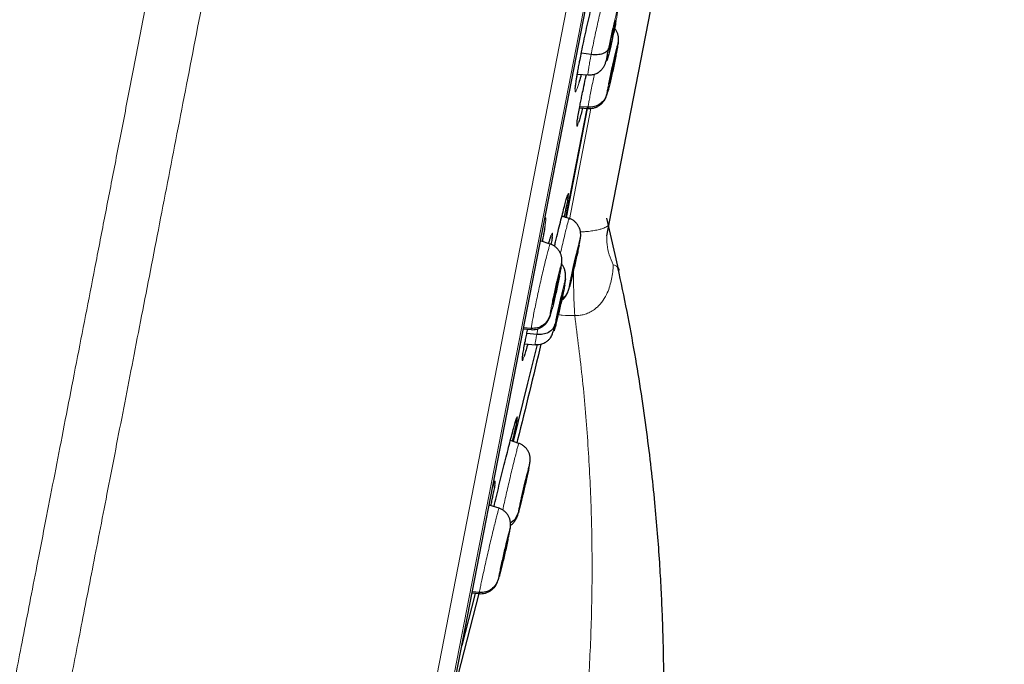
# Model space of a CAD drawing. Header units: millimetres. Extents: x 8 to 2427, y 12 to 2587.
# Tile 146 of 153: x 1710 to 1738, y 1807 to 1826. Entities that reach past the tile are written whole.
import ezdxf

# ---------------------------------------------------------------- set-up
doc = ezdxf.new("R2010")
doc.units = ezdxf.units.MM

msp = doc.modelspace()

# ---------------------------------------------------------------- linework, layer by layer
at = {"color": 252, "linetype": 'Continuous', "lineweight": 0}
for p, q in [((1719.82, 1797.336), (1737.752, 1889.59)), ((1738.144, 1889.041), (1720.389, 1797.698)), ((1720.582, 1798.415), (1738.055, 1888.303)), ((1725.508, 1820.032), (1726.133, 1823.25)), ((1724.558, 1816.684), (1724.591, 1816.851)), ((1724.347, 1812.893), (1724.33, 1812.813))]:
    msp.add_line(p, q, dxfattribs=at)
at = {"color": 7, "linetype": 'Continuous', "lineweight": 30}
for p, q in [((1720.59, 1798.45), (1738.049, 1888.268)), ((1726.665, 1819.911), (1735.749, 1866.641)), ((1726.815, 1825.623), (1726.79, 1825.629)), ((1726.925, 1825.149), (1726.931, 1825.201)), ((1726.138, 1824.822), (1725.851, 1824.858)), ((1726.857, 1824.859), (1726.857, 1824.848)), ((1725.735, 1824.252), (1726.047, 1824.23)), ((1725.802, 1823.276), (1726.051, 1823.259)), ((1726.05, 1823.29), (1725.808, 1823.307)), ((1726.024, 1823.261), (1726.029, 1823.285)), ((1726.03, 1823.288), (1726.025, 1823.264)), ((1726.055, 1823.265), (1726.051, 1823.259)), ((1725.406, 1820.081), (1726.023, 1823.254)), ((1726.024, 1823.257), (1725.407, 1820.085)), ((1725.497, 1820.058), (1725.288, 1820.126)), ((1725.496, 1820.052), (1725.499, 1820.058)), ((1726.943, 1818.545), (1726.591, 1820.069)), ((1726.596, 1819.556), (1726.665, 1819.911)), ((1724.946, 1819.312), (1724.663, 1819.404)), ((1724.945, 1819.306), (1724.949, 1819.312)), ((1725.823, 1819.466), (1725.827, 1819.501)), ((1725.754, 1819.176), (1725.753, 1819.165)), ((1725.278, 1818.719), (1725.286, 1818.786)), ((1725.209, 1818.418), (1725.204, 1818.419)), ((1725.209, 1818.429), (1725.209, 1818.418)), ((1725.312, 1817.885), (1725.298, 1817.889)), ((1724.166, 1816.846), (1724.399, 1816.83)), ((1724.397, 1816.861), (1724.172, 1816.877)), ((1724.558, 1816.684), (1724.269, 1816.712)), ((1724.291, 1816.816), (1724.296, 1816.837)), ((1724.403, 1816.836), (1724.399, 1816.83)), ((1724.208, 1816.411), (1724.512, 1816.389)), ((1724.034, 1813.522), (1723.79, 1813.601)), ((1724.278, 1812.607), (1724.274, 1812.608)), ((1724.283, 1812.631), (1724.278, 1812.607)), ((1723.267, 1812.222), (1723.298, 1812.315)), ((1723.461, 1811.634), (1723.171, 1811.728)), ((1723.459, 1811.628), (1723.463, 1811.634)), ((1723.785, 1811.043), (1723.79, 1811.081)), ((1723.715, 1810.753), (1723.714, 1810.742)), ((1722.876, 1809.16), (1722.05, 1805.961)), ((1722.674, 1809.172), (1722.892, 1809.156)), ((1722.891, 1809.187), (1722.68, 1809.202)), ((1722.883, 1809.187), (1722.878, 1809.169)), ((1722.893, 1809.162), (1722.89, 1809.156))]:
    msp.add_line(p, q, dxfattribs=at)
at = {"color": 7, "linetype": 'Continuous', "lineweight": 30, "flags": 128}
for points in [[(1724.566, 1816.393), (1724.292, 1815.267), (1723.876, 1813.574)], [(1722.767, 1809.164), (1722.757, 1809.121), (1722.378, 1807.649)]]:
    msp.add_lwpolyline(points, dxfattribs=at)
at = {"color": 252, "linetype": 'Continuous', "lineweight": 0}
for points, knots in [([(1727.561, 1891.756), (1727.557, 1891.734), (1727.548, 1891.689), (1727.478, 1891.328), (1727.366, 1890.754), (1727.209, 1889.948), (1727.01, 1888.92), (1726.767, 1887.674), (1726.484, 1886.217), (1726.161, 1884.555), (1725.8, 1882.698), (1725.403, 1880.653), (1724.971, 1878.432), (1724.507, 1876.046), (1724.013, 1873.506), (1723.493, 1870.826), (1722.947, 1868.019), (1722.379, 1865.098), (1721.792, 1862.079), (1721.189, 1858.977), (1720.573, 1855.807), (1719.947, 1852.585), (1719.314, 1849.327), (1718.676, 1846.05), (1718.039, 1842.77), (1717.404, 1839.503), (1716.775, 1836.266), (1716.154, 1833.075), (1715.546, 1829.946), (1714.953, 1826.895), (1714.378, 1823.937), (1713.824, 1821.087), (1713.294, 1818.358), (1712.79, 1815.766), (1712.315, 1813.322), (1711.871, 1811.04), (1711.461, 1808.929), (1711.086, 1807.002), (1710.749, 1805.267), (1710.452, 1803.738), (1710.192, 1802.401), (1710.054, 1801.694), (1709.986, 1801.34)], [0, 0, 0, 0, 0.025, 0.05, 0.075, 0.1, 0.125, 0.15, 0.175, 0.2, 0.225, 0.25, 0.275, 0.3, 0.325, 0.35, 0.375, 0.4, 0.425, 0.45, 0.475, 0.5, 0.525, 0.55, 0.575, 0.6, 0.625, 0.65, 0.675, 0.7, 0.725, 0.75, 0.775, 0.8, 0.825, 0.85, 0.875, 0.9, 0.925, 0.95, 0.975, 1, 1, 1, 1]), ([(1708.529, 1802.229), (1708.567, 1802.426), (1708.644, 1802.819), (1708.775, 1803.493), (1708.917, 1804.224), (1709.072, 1805.02), (1709.237, 1805.872), (1709.413, 1806.778), (1709.599, 1807.735), (1709.796, 1808.748), (1710.005, 1809.822), (1710.225, 1810.956), (1710.457, 1812.151), (1710.699, 1813.397), (1710.951, 1814.692), (1711.21, 1816.027), (1711.477, 1817.399), (1711.75, 1818.803), (1712.031, 1820.247), (1712.321, 1821.738), (1712.619, 1823.273), (1712.926, 1824.852), (1713.239, 1826.463), (1713.558, 1828.103), (1713.88, 1829.762), (1714.206, 1831.435), (1714.533, 1833.12), (1714.864, 1834.824), (1715.201, 1836.555), (1715.542, 1838.311), (1715.888, 1840.088), (1716.235, 1841.875), (1716.583, 1843.667), (1716.93, 1845.45), (1717.274, 1847.221), (1717.616, 1848.978), (1717.956, 1850.728), (1718.296, 1852.479), (1718.636, 1854.228), (1718.975, 1855.971), (1719.31, 1857.696), (1719.642, 1859.402), (1719.967, 1861.074), (1720.285, 1862.712), (1720.597, 1864.315), (1720.903, 1865.889), (1721.205, 1867.442), (1721.502, 1868.971), (1721.794, 1870.472), (1722.078, 1871.935), (1722.354, 1873.356), (1722.62, 1874.725), (1722.876, 1876.04), (1723.121, 1877.301), (1723.357, 1878.514), (1723.584, 1879.684), (1723.803, 1880.808), (1724.012, 1881.885), (1724.21, 1882.904), (1724.397, 1883.865), (1724.571, 1884.76), (1724.732, 1885.589), (1724.88, 1886.352), (1725.017, 1887.052), (1725.141, 1887.693), (1725.254, 1888.271), (1725.353, 1888.785), (1725.44, 1889.231), (1725.514, 1889.609), (1725.573, 1889.917), (1725.62, 1890.156), (1725.653, 1890.325), (1725.673, 1890.431), (1725.676, 1890.444), (1725.677, 1890.451)], [0, 0, 0, 0, 0.013945, 0.02789, 0.041835, 0.055781, 0.069728, 0.083426, 0.097126, 0.110826, 0.124528, 0.138481, 0.152437, 0.166395, 0.180356, 0.194319, 0.208035, 0.221754, 0.235476, 0.249202, 0.263181, 0.277165, 0.291153, 0.305146, 0.319147, 0.332905, 0.346672, 0.360448, 0.374234, 0.388281, 0.402337, 0.416398, 0.430461, 0.444524, 0.458331, 0.472132, 0.485923, 0.499702, 0.513718, 0.527724, 0.541722, 0.555714, 0.569704, 0.583443, 0.597184, 0.610928, 0.624677, 0.638684, 0.652696, 0.666713, 0.680732, 0.694752, 0.708523, 0.722296, 0.73607, 0.749845, 0.763872, 0.777899, 0.791927, 0.805955, 0.819984, 0.833763, 0.847543, 0.861323, 0.875104, 0.88909, 0.903078, 0.917066, 0.931055, 0.945045, 0.958784, 0.972523, 0.986262, 1, 1, 1, 1]), ([(1726.138, 1824.822), (1726.152, 1824.893), (1726.18, 1825.037), (1726.229, 1825.276), (1726.281, 1825.521), (1726.335, 1825.765), (1726.387, 1825.997), (1726.437, 1826.208), (1726.482, 1826.391), (1726.521, 1826.538), (1726.552, 1826.646), (1726.574, 1826.711), (1726.58, 1826.715), (1726.583, 1826.717)], [0, 0, 0, 0, 0.09206, 0.183994, 0.275968, 0.367909, 0.459839, 0.551691, 0.643494, 0.735418, 0.827342, 0.919146, 1, 1, 1, 1]), ([(1726.643, 1824.994), (1726.655, 1825.053), (1726.678, 1825.17), (1726.72, 1825.369), (1726.763, 1825.566), (1726.805, 1825.753), (1726.844, 1825.914), (1726.877, 1826.04), (1726.901, 1826.121), (1726.914, 1826.153), (1726.917, 1826.133), (1726.908, 1826.061), (1726.889, 1825.946), (1726.869, 1825.839), (1726.859, 1825.786)], [0, 0, 0, 0, 0.083333, 0.166663, 0.249997, 0.333332, 0.416664, 0.499997, 0.583327, 0.666661, 0.749995, 0.83333, 0.916664, 1, 1, 1, 1]), ([(1726.593, 1823.681), (1726.596, 1823.701), (1726.601, 1823.742), (1726.623, 1823.861), (1726.653, 1824.015), (1726.69, 1824.197), (1726.732, 1824.393), (1726.776, 1824.591), (1726.819, 1824.777), (1726.858, 1824.939), (1726.89, 1825.065), (1726.913, 1825.146), (1726.926, 1825.18), (1726.926, 1825.16), (1726.925, 1825.149)], [0, 0, 0, 0, 0.083336, 0.16667, 0.250004, 0.333338, 0.416671, 0.500002, 0.583331, 0.666666, 0.750001, 0.833337, 0.916667, 1, 1, 1, 1]), ([(1726.925, 1825.149), (1726.923, 1825.129), (1726.917, 1825.089), (1726.896, 1824.971), (1726.875, 1824.865), (1726.865, 1824.812)], [0, 0, 0, 0, 0.333648, 0.667286, 1, 1, 1, 1]), ([(1726.048, 1824.233), (1726.047, 1824.232), (1726.042, 1824.225), (1726.043, 1824.258), (1726.052, 1824.335), (1726.071, 1824.46), (1726.099, 1824.62), (1726.125, 1824.754), (1726.138, 1824.822)], [0, 0, 0, 0, 0.030424, 0.224259, 0.418118, 0.612046, 0.80589, 1, 1, 1, 1]), ([(1725.777, 1823.986), (1725.764, 1823.942), (1725.735, 1823.85), (1725.703, 1823.767), (1725.681, 1823.73), (1725.67, 1823.746), (1725.671, 1823.815), (1725.684, 1823.934), (1725.708, 1824.099), (1725.733, 1824.243), (1725.746, 1824.314)], [0, 0, 0, 0, 0.1127092, 0.2396321, 0.3665561, 0.4934794, 0.6202991, 0.7471181, 0.8737745, 1, 1, 1, 1]), ([(1726.05, 1823.29), (1726.053, 1823.312), (1726.058, 1823.358), (1726.08, 1823.486), (1726.11, 1823.647), (1726.149, 1823.843), (1726.191, 1824.048), (1726.221, 1824.192), (1726.235, 1824.256)], [0, 0, 0, 0, 0.172483, 0.344736, 0.517063, 0.689326, 0.861567, 1, 1, 1, 1]), ([(1726.63, 1823.774), (1726.622, 1823.744), (1726.605, 1823.683), (1726.592, 1823.651), (1726.593, 1823.671), (1726.593, 1823.681)], [0, 0, 0, 0, 0.333344, 0.666667, 1, 1, 1, 1]), ([(1726.051, 1823.259), (1726.051, 1823.258), (1726.046, 1823.25), (1726.048, 1823.271), (1726.05, 1823.29)], [0, 0, 0, 0, 0.135573, 1, 1, 1, 1]), ([(1725.777, 1822.859), (1725.767, 1822.829), (1725.746, 1822.766), (1725.728, 1822.733), (1725.721, 1822.75), (1725.722, 1822.792), (1725.729, 1822.843), (1725.731, 1822.853)], [0, 0, 0, 0, 0.217928, 0.459308, 0.700688, 0.941876, 1, 1, 1, 1]), ([(1725.456, 1820.737), (1725.459, 1820.746), (1725.47, 1820.781), (1725.478, 1820.787), (1725.479, 1820.763), (1725.47, 1820.708), (1725.467, 1820.685)], [0, 0, 0, 0, 0.120469, 0.444163, 0.767552, 1, 1, 1, 1]), ([(1724.789, 1820.052), (1724.791, 1820.055), (1724.802, 1820.082), (1724.813, 1820.083), (1724.82, 1820.049), (1724.814, 1819.964), (1724.8, 1819.867), (1724.793, 1819.82)], [0, 0, 0, 0, 0.028597, 0.273635, 0.518374, 0.763111, 1, 1, 1, 1]), ([(1725.244, 1819.043), (1725.249, 1819.063), (1725.272, 1819.163), (1725.312, 1819.335), (1725.363, 1819.548), (1725.408, 1819.732), (1725.446, 1819.881), (1725.474, 1819.987), (1725.491, 1820.045), (1725.495, 1820.05), (1725.496, 1820.052)], [0, 0, 0, 0, 0.035922, 0.184524, 0.332932, 0.481417, 0.630025, 0.778653, 0.927333, 1, 1, 1, 1]), ([(1726.65, 1819.876), (1726.633, 1819.858), (1726.609, 1819.83), (1726.542, 1819.794), (1726.472, 1819.765), (1726.391, 1819.741), (1726.306, 1819.722), (1726.233, 1819.708), (1726.151, 1819.695), (1726.057, 1819.683), (1725.957, 1819.673), (1725.878, 1819.667), (1725.837, 1819.665), (1725.828, 1819.665)], [0, 0, 0, 0, 0.240397, 0.361754, 0.483641, 0.617707, 0.685751, 0.754261, 0.814621, 0.8758, 0.941767, 0.986809, 1, 1, 1, 1]), ([(1726.65, 1819.876), (1726.628, 1819.782), (1726.584, 1819.594), (1726.593, 1819.297), (1726.652, 1818.999), (1726.739, 1818.809), (1726.782, 1818.714)], [0, 0, 0, 0, 0.250001, 0.500001, 0.750001, 1, 1, 1, 1]), ([(1726.664, 1819.918), (1726.663, 1819.91), (1726.662, 1819.896), (1726.653, 1819.882), (1726.65, 1819.876)], [0, 0, 0, 0, 0.590481, 1, 1, 1, 1]), ([(1724.96, 1819.515), (1724.964, 1819.526), (1724.98, 1819.578), (1724.999, 1819.622), (1725.015, 1819.642), (1725.018, 1819.609), (1725.01, 1819.546), (1725.006, 1819.515)], [0, 0, 0, 0, 0.063056, 0.300256, 0.537454, 0.774377, 1, 1, 1, 1]), ([(1724.397, 1816.861), (1724.4, 1816.884), (1724.405, 1816.929), (1724.427, 1817.057), (1724.457, 1817.219), (1724.495, 1817.414), (1724.54, 1817.634), (1724.591, 1817.872), (1724.644, 1818.116), (1724.699, 1818.359), (1724.753, 1818.591), (1724.804, 1818.804), (1724.85, 1818.987), (1724.889, 1819.136), (1724.919, 1819.242), (1724.939, 1819.3), (1724.943, 1819.304), (1724.945, 1819.306)], [0, 0, 0, 0, 0.069109, 0.138126, 0.207173, 0.276194, 0.345206, 0.414159, 0.483074, 0.552081, 0.621091, 0.690011, 0.758966, 0.827978, 0.896999, 0.966044, 1, 1, 1, 1]), ([(1725.482, 1818), (1725.486, 1818.02), (1725.492, 1818.06), (1725.516, 1818.179), (1725.549, 1818.332), (1725.588, 1818.514), (1725.632, 1818.71), (1725.678, 1818.908), (1725.721, 1819.093), (1725.76, 1819.255), (1725.792, 1819.381), (1725.814, 1819.462), (1725.826, 1819.497), (1725.824, 1819.477), (1725.823, 1819.466)], [0, 0, 0, 0, 0.083333, 0.166663, 0.249997, 0.333334, 0.416662, 0.499996, 0.583328, 0.666659, 0.749994, 0.833329, 0.916664, 1, 1, 1, 1]), ([(1725.823, 1819.466), (1725.82, 1819.447), (1725.813, 1819.408), (1725.796, 1819.324), (1725.788, 1819.282)], [0, 0, 0, 0, 0.500007, 1, 1, 1, 1]), ([(1724.942, 1817.252), (1724.944, 1817.272), (1724.949, 1817.312), (1724.97, 1817.432), (1725, 1817.586), (1725.038, 1817.768), (1725.081, 1817.964), (1725.125, 1818.162), (1725.168, 1818.348), (1725.208, 1818.509), (1725.241, 1818.635), (1725.264, 1818.716), (1725.278, 1818.75), (1725.278, 1818.73), (1725.278, 1818.719)], [0, 0, 0, 0, 0.083336, 0.16667, 0.250004, 0.333338, 0.41667, 0.500002, 0.583331, 0.666665, 0.750001, 0.833337, 0.916667, 1, 1, 1, 1]), ([(1725.278, 1818.719), (1725.275, 1818.699), (1725.27, 1818.659), (1725.25, 1818.541), (1725.228, 1818.435), (1725.218, 1818.381)], [0, 0, 0, 0, 0.3333401, 0.6666701, 1, 1, 1, 1]), ([(1725.661, 1817.239), (1725.661, 1817.239), (1725.702, 1817.237), (1725.785, 1817.238), (1725.885, 1817.255), (1725.994, 1817.284), (1726.108, 1817.331), (1726.225, 1817.405), (1726.325, 1817.488), (1726.409, 1817.577), (1726.513, 1817.713), (1726.607, 1817.886), (1726.684, 1818.094), (1726.735, 1818.295), (1726.768, 1818.502), (1726.779, 1818.643), (1726.782, 1818.714), (1726.782, 1818.714)], [0, 0, 0, 0, 0.000024, 0.048705, 0.098899, 0.12362, 0.189736, 0.258226, 0.310537, 0.372985, 0.436053, 0.565389, 0.672398, 0.780202, 0.889869, 0.999976, 1, 1, 1, 1]), ([(1726.782, 1818.714), (1726.808, 1818.704), (1726.868, 1818.681), (1726.896, 1818.649), (1726.912, 1818.631)], [0, 0, 0, 0, 0.4373874, 1, 1, 1, 1]), ([(1725.627, 1818.56), (1725.627, 1818.488), (1725.624, 1818.302), (1725.63, 1817.977), (1725.641, 1817.602), (1725.655, 1817.36), (1725.661, 1817.239)], [0, 0, 0, 0, 0.1735439, 0.4490292, 0.7245146, 1, 1, 1, 1]), ([(1725.086, 1816.972), (1725.095, 1817.019), (1725.113, 1817.111), (1725.152, 1817.29), (1725.194, 1817.484), (1725.239, 1817.683), (1725.284, 1817.872), (1725.324, 1818.04), (1725.358, 1818.173), (1725.383, 1818.264), (1725.398, 1818.306), (1725.401, 1818.296), (1725.393, 1818.238), (1725.378, 1818.16), (1725.371, 1818.122)], [0, 0, 0, 0, 0.083333, 0.166663, 0.249997, 0.333332, 0.416664, 0.499997, 0.583327, 0.666661, 0.749995, 0.83333, 0.916664, 1, 1, 1, 1]), ([(1725.509, 1818.071), (1725.503, 1818.05), (1725.489, 1817.998), (1725.479, 1817.971), (1725.481, 1817.99), (1725.482, 1818)], [0, 0, 0, 0, 0.266252, 0.63312, 1, 1, 1, 1]), ([(1725.004, 1817.436), (1724.996, 1817.404), (1724.976, 1817.327), (1724.955, 1817.257), (1724.941, 1817.221), (1724.941, 1817.242), (1724.942, 1817.252)], [0, 0, 0, 0, 0.198234, 0.465498, 0.732745, 1, 1, 1, 1]), ([(1725.182, 1817.262), (1725.22, 1817.257), (1725.379, 1817.233), (1725.54, 1817.236), (1725.661, 1817.239)], [0, 0, 0, 0, 0.241833, 1, 1, 1, 1]), ([(1725.661, 1817.239), (1725.741, 1816.611), (1725.901, 1815.358), (1726.056, 1813.474), (1726.149, 1811.592), (1726.175, 1809.715), (1726.135, 1807.843), (1726.032, 1806.012), (1725.869, 1804.223), (1725.652, 1802.481), (1725.376, 1800.75), (1725.047, 1799.033), (1724.78, 1797.9), (1724.646, 1797.334)], [0, 0, 0, 0, 0.094218, 0.188263, 0.281988, 0.375475, 0.468829, 0.562137, 0.650032, 0.737764, 0.825344, 0.912777, 1, 1, 1, 1]), ([(1724.399, 1816.83), (1724.398, 1816.829), (1724.394, 1816.821), (1724.395, 1816.842), (1724.397, 1816.861)], [0, 0, 0, 0, 0.136713, 1, 1, 1, 1]), ([(1724.513, 1816.395), (1724.512, 1816.395), (1724.508, 1816.393), (1724.514, 1816.443), (1724.529, 1816.535), (1724.548, 1816.634), (1724.558, 1816.684)], [0, 0, 0, 0, 0.1594153, 0.439563, 0.7195892, 1, 1, 1, 1]), ([(1724.189, 1816.049), (1724.178, 1816.02), (1724.157, 1815.957), (1724.139, 1815.924), (1724.132, 1815.941), (1724.134, 1815.984), (1724.141, 1816.034), (1724.143, 1816.044)], [0, 0, 0, 0, 0.2180326, 0.4596094, 0.7011847, 0.9424538, 1, 1, 1, 1]), ([(1723.974, 1814.263), (1723.977, 1814.27), (1723.987, 1814.301), (1723.994, 1814.309), (1723.991, 1814.28), (1723.989, 1814.265)], [0, 0, 0, 0, 0.118894, 0.559734, 1, 1, 1, 1]), ([(1723.567, 1811.586), (1723.583, 1811.656), (1723.614, 1811.796), (1723.668, 1812.031), (1723.724, 1812.274), (1723.781, 1812.517), (1723.836, 1812.751), (1723.889, 1812.967), (1723.936, 1813.159), (1723.975, 1813.315), (1724.006, 1813.433), (1724.025, 1813.501), (1724.034, 1813.529), (1724.034, 1813.521), (1724.034, 1813.521)], [0, 0, 0, 0, 0.090525, 0.181105, 0.271609, 0.362066, 0.452641, 0.543217, 0.633673, 0.724177, 0.814757, 0.90535, 0.995974, 1, 1, 1, 1]), ([(1724.013, 1811.5), (1724.019, 1811.529), (1724.031, 1811.588), (1724.062, 1811.73), (1724.101, 1811.901), (1724.145, 1812.093), (1724.191, 1812.291), (1724.236, 1812.483), (1724.278, 1812.656), (1724.313, 1812.797), (1724.339, 1812.898), (1724.354, 1812.95), (1724.358, 1812.954), (1724.351, 1812.913), (1724.347, 1812.893)], [0, 0, 0, 0, 0.083333, 0.166663, 0.249997, 0.333332, 0.416664, 0.499997, 0.583327, 0.666661, 0.749995, 0.83333, 0.916664, 1, 1, 1, 1]), ([(1723.298, 1812.315), (1723.3, 1812.323), (1723.317, 1812.373), (1723.334, 1812.414), (1723.349, 1812.434), (1723.351, 1812.4), (1723.342, 1812.338), (1723.337, 1812.309)], [0, 0, 0, 0, 0.05202, 0.294864, 0.537706, 0.780132, 1, 1, 1, 1]), ([(1722.891, 1809.187), (1722.895, 1809.21), (1722.902, 1809.255), (1722.927, 1809.382), (1722.961, 1809.543), (1723.002, 1809.738), (1723.051, 1809.957), (1723.104, 1810.194), (1723.16, 1810.438), (1723.216, 1810.681), (1723.271, 1810.912), (1723.323, 1811.125), (1723.369, 1811.309), (1723.408, 1811.458), (1723.437, 1811.563), (1723.455, 1811.622), (1723.458, 1811.627), (1723.459, 1811.628)], [0, 0, 0, 0, 0.069123, 0.138151, 0.20721, 0.276244, 0.345268, 0.414234, 0.483163, 0.552183, 0.621205, 0.690137, 0.759104, 0.828128, 0.897162, 0.966219, 1, 1, 1, 1]), ([(1724.022, 1811.501), (1724.016, 1811.481), (1724.005, 1811.441), (1724.002, 1811.44), (1724.01, 1811.48), (1724.013, 1811.5)], [0, 0, 0, 0, 0.323232, 0.661615, 1, 1, 1, 1]), ([(1723.439, 1809.578), (1723.442, 1809.598), (1723.449, 1809.638), (1723.473, 1809.757), (1723.506, 1809.91), (1723.546, 1810.091), (1723.59, 1810.287), (1723.636, 1810.485), (1723.681, 1810.671), (1723.72, 1810.832), (1723.753, 1810.958), (1723.775, 1811.039), (1723.788, 1811.074), (1723.786, 1811.053), (1723.785, 1811.043)], [0, 0, 0, 0, 0.083335, 0.16667, 0.250005, 0.333341, 0.416668, 0.500001, 0.583332, 0.666663, 0.749997, 0.833331, 0.916665, 1, 1, 1, 1]), ([(1723.785, 1811.043), (1723.781, 1811.023), (1723.775, 1810.983), (1723.753, 1810.873), (1723.732, 1810.777), (1723.723, 1810.734)], [0, 0, 0, 0, 0.354583, 0.709154, 1, 1, 1, 1]), ([(1723.468, 1809.654), (1723.461, 1809.63), (1723.447, 1809.577), (1723.436, 1809.548), (1723.438, 1809.568), (1723.439, 1809.578)], [0, 0, 0, 0, 0.282708, 0.641348, 1, 1, 1, 1]), ([(1722.89, 1809.156), (1722.89, 1809.155), (1722.886, 1809.148), (1722.889, 1809.169), (1722.891, 1809.187)], [0, 0, 0, 0, 0.131773, 1, 1, 1, 1])]:
    msp.add_open_spline(points, degree=3, knots=knots, dxfattribs=at)
at = {"color": 7, "linetype": 'Continuous', "lineweight": 30}
for points, knots in [([(1725.804, 1824.623), (1725.817, 1824.692), (1725.849, 1824.851), (1725.905, 1825.125), (1725.971, 1825.434), (1726.041, 1825.747), (1726.113, 1826.057), (1726.183, 1826.353), (1726.251, 1826.627), (1726.304, 1826.831), (1726.331, 1826.929), (1726.339, 1826.959)], [0, 0, 0, 0, 0.092235, 0.214159, 0.3360834, 0.4580441, 0.5800055, 0.7020927, 0.8241806, 0.946429, 1, 1, 1, 1]), ([(1726.859, 1825.786), (1726.847, 1825.727), (1726.824, 1825.609), (1726.782, 1825.411), (1726.739, 1825.213), (1726.696, 1825.027), (1726.657, 1824.865), (1726.625, 1824.74), (1726.601, 1824.658), (1726.587, 1824.627), (1726.585, 1824.647), (1726.594, 1824.718), (1726.613, 1824.834), (1726.633, 1824.941), (1726.643, 1824.994)], [0, 0, 0, 0, 0.083336, 0.16667, 0.250005, 0.333339, 0.416673, 0.500003, 0.583336, 0.666668, 0.750003, 0.833337, 0.916667, 1, 1, 1, 1]), ([(1726.815, 1825.623), (1726.81, 1825.597), (1726.8, 1825.546), (1726.776, 1825.432), (1726.75, 1825.314), (1726.725, 1825.204), (1726.707, 1825.128), (1726.691, 1825.063), (1726.678, 1825.01), (1726.667, 1824.972), (1726.659, 1824.949), (1726.655, 1824.945), (1726.654, 1824.962), (1726.661, 1825.01), (1726.674, 1825.085), (1726.683, 1825.133), (1726.688, 1825.157)], [0, 0, 0, 0, 0.062684, 0.125227, 0.250206, 0.312843, 0.375206, 0.437536, 0.499999, 0.562462, 0.624792, 0.687156, 0.749793, 0.874773, 0.937316, 1, 1, 1, 1]), ([(1726.688, 1825.157), (1726.693, 1825.182), (1726.703, 1825.234), (1726.726, 1825.347), (1726.752, 1825.466), (1726.777, 1825.576), (1726.795, 1825.652), (1726.811, 1825.717), (1726.825, 1825.769), (1726.836, 1825.808), (1726.843, 1825.83), (1726.847, 1825.834), (1726.848, 1825.818), (1726.841, 1825.769), (1726.828, 1825.694), (1726.819, 1825.647), (1726.815, 1825.623)], [0, 0, 0, 0, 0.062684, 0.125227, 0.250207, 0.312844, 0.375207, 0.437537, 0.5, 0.562463, 0.624794, 0.687157, 0.749794, 0.874773, 0.937316, 1, 1, 1, 1]), ([(1726.934, 1825.2), (1726.935, 1825.232), (1726.939, 1825.295), (1726.925, 1825.382), (1726.898, 1825.463), (1726.864, 1825.53), (1726.835, 1825.567), (1726.824, 1825.581)], [0, 0, 0, 0, 0.235733, 0.467963, 0.685049, 0.883979, 1, 1, 1, 1]), ([(1726.643, 1824.994), (1726.628, 1824.964), (1726.597, 1824.904), (1726.478, 1824.842), (1726.32, 1824.809), (1726.198, 1824.817), (1726.138, 1824.822)], [0, 0, 0, 0, 0.248372, 0.499434, 0.750538, 1, 1, 1, 1]), ([(1726.869, 1824.833), (1726.873, 1824.852), (1726.885, 1824.909), (1726.901, 1824.995), (1726.917, 1825.086), (1726.929, 1825.162), (1726.933, 1825.194), (1726.935, 1825.21)], [0, 0, 0, 0, 0.103707, 0.323192, 0.54556, 0.770935, 1, 1, 1, 1]), ([(1726.865, 1824.812), (1726.865, 1824.812), (1726.855, 1824.761), (1726.828, 1824.632), (1726.786, 1824.438), (1726.742, 1824.239), (1726.699, 1824.054), (1726.66, 1823.89), (1726.64, 1823.812), (1726.63, 1823.774)], [0, 0, 0, 0, 0.000461, 0.167053, 0.333642, 0.500229, 0.666813, 0.833405, 1, 1, 1, 1]), ([(1726.662, 1823.983), (1726.663, 1823.992), (1726.665, 1824.008), (1726.675, 1824.07), (1726.692, 1824.157), (1726.714, 1824.261), (1726.731, 1824.345), (1726.75, 1824.432), (1726.769, 1824.518), (1726.788, 1824.601), (1726.806, 1824.676), (1726.822, 1824.741), (1726.84, 1824.809), (1726.852, 1824.851), (1726.855, 1824.855), (1726.855, 1824.856)], [0, 0, 0, 0, 0.069121, 0.138092, 0.275914, 0.34498, 0.413739, 0.482462, 0.551337, 0.620216, 0.688949, 0.757716, 0.826785, 0.964606, 1, 1, 1, 1]), ([(1726.857, 1824.848), (1726.856, 1824.839), (1726.854, 1824.823), (1726.844, 1824.761), (1726.827, 1824.674), (1726.805, 1824.57), (1726.788, 1824.486), (1726.769, 1824.399), (1726.75, 1824.313), (1726.731, 1824.23), (1726.713, 1824.155), (1726.697, 1824.091), (1726.679, 1824.019), (1726.671, 1823.995), (1726.666, 1823.979)], [0, 0, 0, 0, 0.071657, 0.143159, 0.286038, 0.357638, 0.428919, 0.500164, 0.571566, 0.642972, 0.714227, 0.785518, 0.857121, 1, 1, 1, 1]), ([(1725.746, 1824.314), (1725.746, 1824.315), (1725.753, 1824.358), (1725.773, 1824.462), (1725.793, 1824.57), (1725.804, 1824.623)], [0, 0, 0, 0, 0.002725, 0.501362, 1, 1, 1, 1]), ([(1726.047, 1824.23), (1726.092, 1824.23), (1726.179, 1824.231), (1726.292, 1824.27), (1726.38, 1824.323), (1726.453, 1824.389), (1726.508, 1824.465), (1726.543, 1824.544), (1726.569, 1824.615), (1726.585, 1824.668), (1726.59, 1824.683)], [0, 0, 0, 0, 0.137481, 0.262793, 0.378382, 0.487252, 0.627999, 0.77354, 0.935369, 1, 1, 1, 1]), ([(1725.676, 1823.818), (1725.676, 1823.818), (1725.676, 1823.817), (1725.676, 1823.828), (1725.677, 1823.851), (1725.681, 1823.891), (1725.688, 1823.947), (1725.698, 1824.02), (1725.711, 1824.108), (1725.728, 1824.209), (1725.741, 1824.286), (1725.748, 1824.324)], [0, 0, 0, 0, 0.0297734, 0.1087148, 0.206581, 0.3214976, 0.4487328, 0.5833837, 0.7219092, 0.8621226, 1, 1, 1, 1]), ([(1725.851, 1824.244), (1725.845, 1824.224), (1725.82, 1824.128), (1725.795, 1824.041), (1725.779, 1823.991), (1725.777, 1823.986)], [0, 0, 0, 0, 0.1938673, 0.9187537, 1, 1, 1, 1]), ([(1725.87, 1823.623), (1725.884, 1823.691), (1725.917, 1823.85), (1725.96, 1824.057), (1725.991, 1824.197), (1725.999, 1824.233)], [0, 0, 0, 0, 0.35585, 0.831167, 1, 1, 1, 1]), ([(1726.664, 1823.975), (1726.663, 1823.974), (1726.661, 1823.969), (1726.661, 1823.977), (1726.662, 1823.983)], [0, 0, 0, 0, 0.332867, 1, 1, 1, 1]), ([(1725.731, 1822.853), (1725.734, 1822.88), (1725.743, 1822.944), (1725.769, 1823.101), (1725.803, 1823.282), (1725.837, 1823.46), (1725.859, 1823.569), (1725.87, 1823.623)], [0, 0, 0, 0, 0.189379, 0.438651, 0.687923, 0.843961, 1, 1, 1, 1]), ([(1726.05, 1823.255), (1726.076, 1823.254), (1726.128, 1823.253), (1726.209, 1823.267), (1726.293, 1823.294), (1726.373, 1823.338), (1726.435, 1823.388), (1726.48, 1823.435), (1726.51, 1823.473), (1726.535, 1823.511), (1726.565, 1823.565), (1726.586, 1823.619), (1726.606, 1823.684), (1726.62, 1823.736), (1726.628, 1823.765)], [0, 0, 0, 0, 0.073743, 0.14915, 0.22896, 0.317143, 0.409106, 0.454014, 0.498542, 0.54477, 0.595982, 0.727797, 0.848652, 1, 1, 1, 1]), ([(1726.593, 1823.681), (1726.574, 1823.625), (1726.534, 1823.511), (1726.402, 1823.38), (1726.235, 1823.295), (1726.112, 1823.291), (1726.05, 1823.29)], [0, 0, 0, 0, 0.248326, 0.49941, 0.750514, 1, 1, 1, 1]), ([(1725.891, 1823.27), (1725.884, 1823.242), (1725.858, 1823.139), (1725.82, 1823.003), (1725.789, 1822.894), (1725.778, 1822.862), (1725.777, 1822.859)], [0, 0, 0, 0, 0.147471, 0.553864, 0.960395, 1, 1, 1, 1]), ([(1725.727, 1822.807), (1725.727, 1822.807), (1725.727, 1822.805), (1725.728, 1822.814), (1725.729, 1822.833), (1725.732, 1822.856), (1725.733, 1822.869)], [0, 0, 0, 0, 0.062614, 0.318447, 0.643719, 1, 1, 1, 1]), ([(1725.074, 1819.251), (1725.084, 1819.294), (1725.119, 1819.441), (1725.177, 1819.679), (1725.245, 1819.955), (1725.307, 1820.201), (1725.362, 1820.412), (1725.407, 1820.578), (1725.439, 1820.69), (1725.451, 1820.724), (1725.456, 1820.737)], [0, 0, 0, 0, 0.059756, 0.201575, 0.343394, 0.485292, 0.62719, 0.769082, 0.910973, 1, 1, 1, 1]), ([(1725.467, 1820.685), (1725.466, 1820.678), (1725.461, 1820.643), (1725.439, 1820.531), (1725.408, 1820.376), (1725.378, 1820.228), (1725.359, 1820.142), (1725.351, 1820.105)], [0, 0, 0, 0, 0.083659, 0.380906, 0.678152, 0.863384, 1, 1, 1, 1]), ([(1725.451, 1820.72), (1725.453, 1820.725), (1725.455, 1820.733), (1725.456, 1820.734), (1725.456, 1820.734)], [0, 0, 0, 0, 0.585432, 1, 1, 1, 1]), ([(1725.829, 1819.501), (1725.833, 1819.533), (1725.839, 1819.597), (1725.828, 1819.686), (1725.804, 1819.769), (1725.765, 1819.847), (1725.714, 1819.919), (1725.651, 1819.98), (1725.58, 1820.03), (1725.527, 1820.051), (1725.5, 1820.061)], [0, 0, 0, 0, 0.144012, 0.286018, 0.419029, 0.540466, 0.655306, 0.768513, 0.883067, 1, 1, 1, 1]), ([(1724.793, 1819.82), (1724.793, 1819.818), (1724.786, 1819.771), (1724.767, 1819.661), (1724.74, 1819.514), (1724.723, 1819.425), (1724.715, 1819.387)], [0, 0, 0, 0, 0.014294, 0.484607, 0.777589, 1, 1, 1, 1]), ([(1724.956, 1819.499), (1724.96, 1819.511), (1724.968, 1819.536), (1724.977, 1819.56), (1724.983, 1819.573), (1724.983, 1819.573), (1724.983, 1819.573)], [0, 0, 0, 0, 0.269911, 0.606386, 0.880899, 1, 1, 1, 1]), ([(1724.903, 1819.326), (1724.913, 1819.362), (1724.936, 1819.441), (1724.952, 1819.488), (1724.96, 1819.515)], [0, 0, 0, 0, 0.451431, 1, 1, 1, 1]), ([(1725.287, 1818.776), (1725.288, 1818.808), (1725.291, 1818.87), (1725.277, 1818.956), (1725.25, 1819.036), (1725.21, 1819.111), (1725.159, 1819.179), (1725.097, 1819.237), (1725.028, 1819.285), (1724.976, 1819.305), (1724.95, 1819.315)], [0, 0, 0, 0, 0.144544, 0.286823, 0.419672, 0.541508, 0.656949, 0.770281, 0.884224, 1, 1, 1, 1]), ([(1725.006, 1819.515), (1725.006, 1819.513), (1725.002, 1819.483), (1724.991, 1819.414), (1724.975, 1819.33), (1724.97, 1819.306)], [0, 0, 0, 0, 0.0335309, 0.7357945, 1, 1, 1, 1]), ([(1725.788, 1819.282), (1725.778, 1819.233), (1725.757, 1819.136), (1725.717, 1818.953), (1725.673, 1818.757), (1725.627, 1818.559), (1725.584, 1818.373), (1725.545, 1818.214), (1725.519, 1818.111), (1725.51, 1818.078), (1725.509, 1818.071)], [0, 0, 0, 0, 0.1374717, 0.2749433, 0.4124126, 0.5498805, 0.687345, 0.8248169, 0.9622902, 1, 1, 1, 1]), ([(1725.789, 1819.287), (1725.79, 1819.29), (1725.798, 1819.328), (1725.809, 1819.388), (1725.824, 1819.463), (1725.828, 1819.493), (1725.831, 1819.507)], [0, 0, 0, 0, 0.02727, 0.347707, 0.671682, 1, 1, 1, 1]), ([(1725.553, 1818.302), (1725.554, 1818.31), (1725.557, 1818.326), (1725.569, 1818.388), (1725.587, 1818.475), (1725.609, 1818.578), (1725.628, 1818.662), (1725.648, 1818.749), (1725.667, 1818.835), (1725.687, 1818.917), (1725.705, 1818.993), (1725.721, 1819.057), (1725.738, 1819.126), (1725.75, 1819.168), (1725.752, 1819.172), (1725.752, 1819.173)], [0, 0, 0, 0, 0.069131, 0.138108, 0.275946, 0.345023, 0.413796, 0.482533, 0.551419, 0.620308, 0.689051, 0.757829, 0.826908, 0.964745, 1, 1, 1, 1]), ([(1725.753, 1819.165), (1725.752, 1819.157), (1725.749, 1819.14), (1725.737, 1819.079), (1725.719, 1818.992), (1725.696, 1818.888), (1725.678, 1818.804), (1725.658, 1818.718), (1725.638, 1818.632), (1725.619, 1818.549), (1725.601, 1818.474), (1725.585, 1818.41), (1725.567, 1818.338), (1725.56, 1818.314), (1725.555, 1818.297)], [0, 0, 0, 0, 0.071657, 0.1431548, 0.286029, 0.3576308, 0.4289172, 0.5001657, 0.5715691, 0.6429752, 0.71423, 0.7855217, 0.8571256, 1, 1, 1, 1]), ([(1725.218, 1818.382), (1725.224, 1818.409), (1725.237, 1818.476), (1725.255, 1818.57), (1725.271, 1818.661), (1725.283, 1818.738), (1725.286, 1818.771), (1725.288, 1818.787)], [0, 0, 0, 0, 0.146433, 0.355289, 0.566958, 0.78163, 1, 1, 1, 1]), ([(1725.379, 1818.197), (1725.384, 1818.237), (1725.393, 1818.314), (1725.395, 1818.421), (1725.385, 1818.519), (1725.36, 1818.609), (1725.327, 1818.681), (1725.293, 1818.719), (1725.282, 1818.732)], [0, 0, 0, 0, 0.201579, 0.393156, 0.575684, 0.749362, 0.914462, 1, 1, 1, 1]), ([(1725.011, 1817.554), (1725.012, 1817.562), (1725.014, 1817.579), (1725.024, 1817.64), (1725.041, 1817.728), (1725.062, 1817.832), (1725.08, 1817.916), (1725.099, 1818.003), (1725.119, 1818.089), (1725.138, 1818.171), (1725.156, 1818.246), (1725.172, 1818.311), (1725.19, 1818.38), (1725.203, 1818.421), (1725.206, 1818.425), (1725.206, 1818.426)], [0, 0, 0, 0, 0.069118, 0.138085, 0.275901, 0.344963, 0.413719, 0.482438, 0.55131, 0.620187, 0.688918, 0.757683, 0.826749, 0.964564, 1, 1, 1, 1]), ([(1725.209, 1818.418), (1725.208, 1818.409), (1725.206, 1818.393), (1725.195, 1818.331), (1725.179, 1818.244), (1725.157, 1818.14), (1725.139, 1818.056), (1725.12, 1817.969), (1725.101, 1817.883), (1725.082, 1817.801), (1725.064, 1817.725), (1725.047, 1817.661), (1725.029, 1817.59), (1725.021, 1817.565), (1725.015, 1817.549)], [0, 0, 0, 0, 0.071657, 0.143158, 0.286037, 0.357636, 0.428917, 0.500161, 0.571562, 0.642969, 0.714226, 0.785518, 0.857121, 1, 1, 1, 1]), ([(1726.912, 1818.631), (1726.917, 1818.627), (1726.947, 1818.603), (1726.945, 1818.571), (1726.943, 1818.545)], [0, 0, 0, 0, 0.1753677, 1, 1, 1, 1]), ([(1727.306, 1796.055), (1727.362, 1796.365), (1727.479, 1797.011), (1727.63, 1797.98), (1727.765, 1798.942), (1727.877, 1799.851), (1727.969, 1800.707), (1728.043, 1801.509), (1728.102, 1802.257), (1728.145, 1802.907), (1728.176, 1803.465), (1728.198, 1803.938), (1728.215, 1804.378), (1728.228, 1804.783), (1728.237, 1805.154), (1728.244, 1805.499), (1728.248, 1805.84), (1728.251, 1806.237), (1728.25, 1806.713), (1728.244, 1807.276), (1728.231, 1807.895), (1728.208, 1808.568), (1728.175, 1809.297), (1728.13, 1810.081), (1728.069, 1810.921), (1727.988, 1811.83), (1727.886, 1812.811), (1727.756, 1813.866), (1727.598, 1814.979), (1727.407, 1816.149), (1727.183, 1817.375), (1727.007, 1818.207), (1726.917, 1818.632)], [0, 0, 0, 0, 0.04168, 0.086952, 0.1298, 0.170216, 0.208194, 0.243729, 0.276827, 0.307498, 0.329892, 0.350783, 0.370171, 0.388054, 0.404433, 0.419307, 0.433669, 0.449488, 0.471803, 0.496556, 0.523745, 0.553367, 0.585424, 0.619919, 0.656854, 0.696238, 0.740135, 0.78675, 0.836087, 0.888108, 0.942765, 1, 1, 1, 1]), ([(1725.218, 1818.381), (1725.206, 1818.323), (1725.182, 1818.205), (1725.139, 1818.007), (1725.094, 1817.809), (1725.051, 1817.626), (1725.02, 1817.497), (1725.007, 1817.447), (1725.004, 1817.436)], [0, 0, 0, 0, 0.190179, 0.380355, 0.570529, 0.760699, 0.950879, 1, 1, 1, 1]), ([(1725.371, 1818.122), (1725.362, 1818.075), (1725.343, 1817.983), (1725.305, 1817.803), (1725.262, 1817.61), (1725.217, 1817.411), (1725.172, 1817.222), (1725.132, 1817.054), (1725.098, 1816.921), (1725.073, 1816.83), (1725.058, 1816.787), (1725.055, 1816.798), (1725.064, 1816.856), (1725.078, 1816.934), (1725.086, 1816.972)], [0, 0, 0, 0, 0.083336, 0.16667, 0.250005, 0.333339, 0.416673, 0.500003, 0.583336, 0.666668, 0.750003, 0.833337, 0.916667, 1, 1, 1, 1]), ([(1725.553, 1818.294), (1725.553, 1818.292), (1725.551, 1818.287), (1725.552, 1818.296), (1725.553, 1818.302)], [0, 0, 0, 0, 0.331809, 1, 1, 1, 1]), ([(1725.312, 1817.885), (1725.308, 1817.865), (1725.3, 1817.825), (1725.279, 1817.726), (1725.254, 1817.612), (1725.228, 1817.496), (1725.208, 1817.41), (1725.19, 1817.331), (1725.172, 1817.259), (1725.157, 1817.199), (1725.144, 1817.152), (1725.135, 1817.119), (1725.132, 1817.112), (1725.13, 1817.108)], [0, 0, 0, 0, 0.083602, 0.167015, 0.333701, 0.417239, 0.500413, 0.583543, 0.666851, 0.750158, 0.833287, 0.916461, 1, 1, 1, 1]), ([(1725.144, 1817.209), (1725.148, 1817.229), (1725.156, 1817.268), (1725.177, 1817.368), (1725.202, 1817.482), (1725.228, 1817.598), (1725.248, 1817.683), (1725.267, 1817.763), (1725.284, 1817.835), (1725.3, 1817.895), (1725.312, 1817.943), (1725.321, 1817.972), (1725.327, 1817.99), (1725.327, 1817.984), (1725.327, 1817.982)], [0, 0, 0, 0, 0.080489, 0.160796, 0.321275, 0.401703, 0.48178, 0.561814, 0.642019, 0.722224, 0.802258, 0.882334, 0.962762, 1, 1, 1, 1]), ([(1725.277, 1817.676), (1725.297, 1817.691), (1725.329, 1817.716), (1725.369, 1817.759), (1725.399, 1817.797), (1725.424, 1817.836), (1725.454, 1817.89), (1725.473, 1817.944), (1725.49, 1817.997), (1725.5, 1818.037), (1725.505, 1818.056)], [0, 0, 0, 0, 0.1169726, 0.192789, 0.2673669, 0.3438123, 0.4273102, 0.6391249, 0.8323331, 1, 1, 1, 1]), ([(1725.482, 1818), (1725.463, 1817.943), (1725.423, 1817.828), (1725.33, 1817.748), (1725.283, 1817.707)], [0, 0, 0, 0, 0.497263, 1, 1, 1, 1]), ([(1725.013, 1817.546), (1725.012, 1817.544), (1725.01, 1817.539), (1725.01, 1817.548), (1725.011, 1817.554)], [0, 0, 0, 0, 0.33316, 1, 1, 1, 1]), ([(1724.942, 1817.252), (1724.922, 1817.196), (1724.881, 1817.082), (1724.75, 1816.951), (1724.583, 1816.866), (1724.459, 1816.863), (1724.397, 1816.861)], [0, 0, 0, 0, 0.2481762, 0.4993486, 0.7505725, 1, 1, 1, 1]), ([(1724.398, 1816.826), (1724.424, 1816.825), (1724.476, 1816.824), (1724.557, 1816.838), (1724.64, 1816.865), (1724.72, 1816.908), (1724.782, 1816.958), (1724.827, 1817.005), (1724.857, 1817.042), (1724.883, 1817.08), (1724.904, 1817.117), (1724.921, 1817.154), (1724.938, 1817.198), (1724.956, 1817.256), (1724.976, 1817.326), (1724.993, 1817.393), (1725.001, 1817.423)], [0, 0, 0, 0, 0.065615, 0.132646, 0.203423, 0.281405, 0.362693, 0.40244, 0.441947, 0.483118, 0.528909, 0.58263, 0.647419, 0.756006, 0.892093, 1, 1, 1, 1]), ([(1725.086, 1816.972), (1725.068, 1816.928), (1725.032, 1816.839), (1724.905, 1816.741), (1724.742, 1816.681), (1724.619, 1816.683), (1724.558, 1816.684)], [0, 0, 0, 0, 0.248398, 0.499444, 0.750527, 1, 1, 1, 1]), ([(1725.13, 1817.112), (1725.129, 1817.113), (1725.128, 1817.116), (1725.134, 1817.156), (1725.141, 1817.191), (1725.144, 1817.209)], [0, 0, 0, 0, 0.438807, 0.719087, 1, 1, 1, 1]), ([(1724.143, 1816.044), (1724.147, 1816.072), (1724.156, 1816.136), (1724.184, 1816.293), (1724.22, 1816.473), (1724.256, 1816.652), (1724.279, 1816.761), (1724.291, 1816.816)], [0, 0, 0, 0, 0.189532, 0.438128, 0.686724, 0.843362, 1, 1, 1, 1]), ([(1724.512, 1816.39), (1724.565, 1816.391), (1724.664, 1816.393), (1724.79, 1816.444), (1724.879, 1816.505), (1724.938, 1816.566), (1724.981, 1816.626), (1725.004, 1816.68), (1725.035, 1816.764), (1725.056, 1816.83), (1725.066, 1816.866), (1725.066, 1816.868)], [0, 0, 0, 0, 0.151887, 0.281581, 0.39044, 0.481717, 0.561374, 0.689457, 0.858947, 0.994961, 1, 1, 1, 1]), ([(1724.679, 1816.407), (1724.456, 1815.478), (1724.226, 1814.522), (1723.986, 1813.567), (1723.979, 1813.54)], [0, 0, 0, 0, 0.970835, 1, 1, 1, 1]), ([(1724.293, 1816.405), (1724.291, 1816.396), (1724.268, 1816.312), (1724.234, 1816.194), (1724.201, 1816.084), (1724.19, 1816.052), (1724.189, 1816.049)], [0, 0, 0, 0, 0.052991, 0.504329, 0.955697, 1, 1, 1, 1]), ([(1724.139, 1815.998), (1724.139, 1815.998), (1724.139, 1815.997), (1724.139, 1816.006), (1724.141, 1816.025), (1724.144, 1816.048), (1724.146, 1816.06)], [0, 0, 0, 0, 0.062429, 0.317786, 0.642468, 1, 1, 1, 1]), ([(1723.315, 1811.682), (1723.316, 1811.683), (1723.337, 1811.776), (1723.385, 1811.978), (1723.459, 1812.284), (1723.536, 1812.597), (1723.612, 1812.906), (1723.687, 1813.202), (1723.757, 1813.477), (1723.821, 1813.722), (1723.878, 1813.933), (1723.924, 1814.098), (1723.957, 1814.213), (1723.969, 1814.248), (1723.974, 1814.263)], [0, 0, 0, 0, 0.001334, 0.094243, 0.187152, 0.280182, 0.373213, 0.466346, 0.559478, 0.652648, 0.745817, 0.838943, 0.932068, 1, 1, 1, 1]), ([(1723.989, 1814.265), (1723.985, 1814.24), (1723.977, 1814.19), (1723.949, 1814.051), (1723.915, 1813.895), (1723.879, 1813.733), (1723.858, 1813.639), (1723.845, 1813.584), (1723.845, 1813.583)], [0, 0, 0, 0, 0.235179, 0.470148, 0.705117, 0.851393, 0.99767, 1, 1, 1, 1]), ([(1723.969, 1814.247), (1723.971, 1814.25), (1723.973, 1814.257), (1723.973, 1814.257), (1723.973, 1814.257)], [0, 0, 0, 0, 0.477853, 1, 1, 1, 1]), ([(1724.351, 1812.909), (1724.357, 1812.949), (1724.369, 1813.028), (1724.366, 1813.127), (1724.347, 1813.213), (1724.312, 1813.294), (1724.258, 1813.372), (1724.192, 1813.437), (1724.117, 1813.49), (1724.062, 1813.511), (1724.034, 1813.522)], [0, 0, 0, 0, 0.1611949, 0.3199717, 0.4628387, 0.5810796, 0.6838072, 0.7841987, 0.889606, 1, 1, 1, 1]), ([(1724.33, 1812.813), (1724.329, 1812.808), (1724.322, 1812.771), (1724.297, 1812.661), (1724.26, 1812.492), (1724.215, 1812.3), (1724.169, 1812.102), (1724.124, 1811.91), (1724.082, 1811.736), (1724.048, 1811.599), (1724.027, 1811.52), (1724.022, 1811.502), (1724.022, 1811.501)], [0, 0, 0, 0, 0.021904, 0.143486, 0.26507, 0.386653, 0.508236, 0.629812, 0.751393, 0.872973, 0.994556, 1, 1, 1, 1]), ([(1724.334, 1812.828), (1724.335, 1812.835), (1724.343, 1812.87), (1724.347, 1812.892), (1724.351, 1812.911)], [0, 0, 0, 0, 0.178556, 1, 1, 1, 1]), ([(1724.278, 1812.607), (1724.276, 1812.594), (1724.271, 1812.569), (1724.255, 1812.494), (1724.233, 1812.395), (1724.207, 1812.285), (1724.187, 1812.198), (1724.167, 1812.112), (1724.147, 1812.029), (1724.129, 1811.952), (1724.112, 1811.884), (1724.098, 1811.83), (1724.084, 1811.775), (1724.077, 1811.751), (1724.077, 1811.758), (1724.08, 1811.777), (1724.082, 1811.786)], [0, 0, 0, 0, 0.062684, 0.125226, 0.250206, 0.312843, 0.375206, 0.437537, 0.5, 0.562463, 0.624793, 0.687156, 0.749793, 0.874773, 0.937316, 1, 1, 1, 1]), ([(1724.082, 1811.786), (1724.085, 1811.799), (1724.09, 1811.824), (1724.106, 1811.899), (1724.128, 1811.998), (1724.153, 1812.108), (1724.173, 1812.194), (1724.193, 1812.281), (1724.213, 1812.364), (1724.232, 1812.441), (1724.248, 1812.508), (1724.262, 1812.564), (1724.276, 1812.617), (1724.283, 1812.642), (1724.283, 1812.637), (1724.283, 1812.637)], [0, 0, 0, 0, 0.071219, 0.142277, 0.284274, 0.355439, 0.426294, 0.497111, 0.568079, 0.639047, 0.709863, 0.780717, 0.851883, 0.993878, 1, 1, 1, 1]), ([(1723.337, 1812.309), (1723.337, 1812.306), (1723.333, 1812.275), (1723.312, 1812.168), (1723.281, 1812.013), (1723.248, 1811.856), (1723.226, 1811.76), (1723.216, 1811.714)], [0, 0, 0, 0, 0.028308, 0.332098, 0.635887, 0.824844, 1, 1, 1, 1]), ([(1723.293, 1812.299), (1723.296, 1812.309), (1723.305, 1812.333), (1723.313, 1812.355), (1723.319, 1812.368), (1723.318, 1812.368), (1723.318, 1812.368)], [0, 0, 0, 0, 0.2385883, 0.5904278, 0.8763864, 1, 1, 1, 1]), ([(1723.792, 1811.08), (1723.795, 1811.112), (1723.801, 1811.176), (1723.79, 1811.265), (1723.766, 1811.347), (1723.727, 1811.425), (1723.676, 1811.496), (1723.614, 1811.557), (1723.543, 1811.607), (1723.49, 1811.627), (1723.464, 1811.638)], [0, 0, 0, 0, 0.144189, 0.2862917, 0.4192969, 0.5407438, 0.6555907, 0.7687455, 0.8831867, 1, 1, 1, 1]), ([(1724.013, 1811.5), (1723.993, 1811.447), (1723.952, 1811.341), (1723.864, 1811.243), (1723.801, 1811.216), (1723.794, 1811.212)], [0, 0, 0, 0, 0.46549, 0.93601, 1, 1, 1, 1]), ([(1723.796, 1811.14), (1723.815, 1811.154), (1723.846, 1811.178), (1723.886, 1811.22), (1723.916, 1811.257), (1723.942, 1811.295), (1723.962, 1811.33), (1723.978, 1811.362), (1723.992, 1811.396), (1724.003, 1811.431), (1724.012, 1811.465), (1724.017, 1811.483)], [0, 0, 0, 0, 0.1234532, 0.2022204, 0.2750526, 0.3440407, 0.4156139, 0.4990507, 0.6033404, 0.7875249, 1, 1, 1, 1]), ([(1723.725, 1810.745), (1723.727, 1810.754), (1723.738, 1810.802), (1723.754, 1810.877), (1723.772, 1810.968), (1723.786, 1811.042), (1723.791, 1811.072), (1723.793, 1811.087)], [0, 0, 0, 0, 0.053034, 0.285526, 0.520774, 0.758728, 1, 1, 1, 1]), ([(1723.723, 1810.734), (1723.721, 1810.725), (1723.708, 1810.666), (1723.677, 1810.528), (1723.633, 1810.334), (1723.587, 1810.136), (1723.542, 1809.95), (1723.503, 1809.792), (1723.478, 1809.69), (1723.469, 1809.659), (1723.468, 1809.654)], [0, 0, 0, 0, 0.028121, 0.184581, 0.341036, 0.497491, 0.65395, 0.810401, 0.966866, 1, 1, 1, 1]), ([(1723.51, 1809.879), (1723.511, 1809.887), (1723.514, 1809.904), (1723.526, 1809.965), (1723.545, 1810.052), (1723.567, 1810.156), (1723.586, 1810.24), (1723.606, 1810.326), (1723.626, 1810.412), (1723.646, 1810.495), (1723.664, 1810.57), (1723.68, 1810.635), (1723.698, 1810.703), (1723.71, 1810.745), (1723.712, 1810.749), (1723.713, 1810.75)], [0, 0, 0, 0, 0.069129, 0.138104, 0.275937, 0.345013, 0.413785, 0.48252, 0.551405, 0.620293, 0.689036, 0.757814, 0.826892, 0.964724, 1, 1, 1, 1]), ([(1723.714, 1810.742), (1723.712, 1810.734), (1723.71, 1810.717), (1723.698, 1810.656), (1723.679, 1810.569), (1723.656, 1810.465), (1723.638, 1810.382), (1723.618, 1810.295), (1723.597, 1810.209), (1723.578, 1810.127), (1723.56, 1810.051), (1723.543, 1809.987), (1723.525, 1809.916), (1723.518, 1809.891), (1723.513, 1809.875)], [0, 0, 0, 0, 0.071657, 0.143153, 0.286025, 0.357628, 0.428915, 0.500163, 0.571567, 0.642973, 0.714229, 0.785522, 0.857127, 1, 1, 1, 1]), ([(1723.511, 1809.871), (1723.51, 1809.87), (1723.508, 1809.865), (1723.509, 1809.873), (1723.51, 1809.879)], [0, 0, 0, 0, 0.331931, 1, 1, 1, 1]), ([(1722.889, 1809.153), (1722.915, 1809.152), (1722.968, 1809.151), (1723.049, 1809.165), (1723.134, 1809.192), (1723.216, 1809.236), (1723.279, 1809.288), (1723.325, 1809.336), (1723.355, 1809.374), (1723.38, 1809.412), (1723.41, 1809.467), (1723.43, 1809.521), (1723.447, 1809.576), (1723.458, 1809.618), (1723.464, 1809.638)], [0, 0, 0, 0, 0.076802, 0.155766, 0.240108, 0.334107, 0.432232, 0.479968, 0.526963, 0.575203, 0.627978, 0.762094, 0.884509, 1, 1, 1, 1]), ([(1723.439, 1809.578), (1723.419, 1809.521), (1723.378, 1809.408), (1723.245, 1809.277), (1723.077, 1809.192), (1722.953, 1809.189), (1722.891, 1809.187)], [0, 0, 0, 0, 0.248184, 0.499359, 0.750601, 1, 1, 1, 1])]:
    msp.add_open_spline(points, degree=3, knots=knots, dxfattribs=at)

doc.saveas('drawing.dxf')
